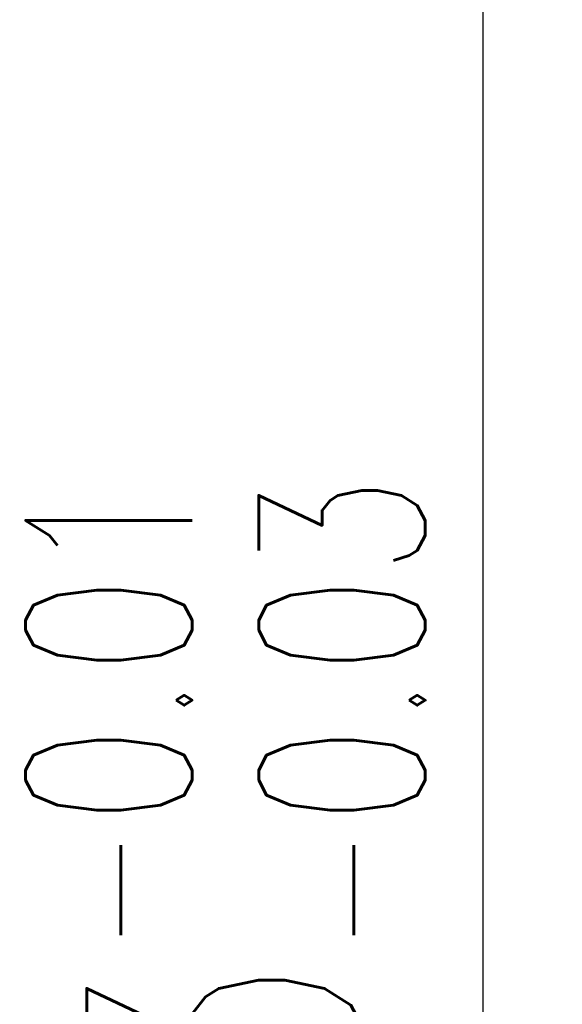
# Model space of a CAD drawing. Header units: millimetres. Extents: x -149 to 142, y -36 to 145.
# Tile 63 of 65: x 132 to 142, y 47 to 66. Entities that reach past the tile are written whole.
import ezdxf

# ---------------------------------------------------------------- set-up
doc = ezdxf.new("R2010")
doc.units = ezdxf.units.MM
doc.header["$LTSCALE"] = 0.2
doc.layers.get('Defpoints').update_dxf_attribs({"linetype": 'CONTINUOUS'})
doc.layers.add('layer 1', color=7, linetype='CONTINUOUS')
doc.styles.add('DIM-7', font='SIMPLEX.shx', dxfattribs={"width": 0.7, "bigfont": 'chineset.shx'})
doc.dimstyles.new('CNS', dxfattribs={"dimtxt": 3.5, "dimasz": 2.5, "dimexe": 1, "dimexo": 1.5, "dimgap": 0.09, "dimtad": 0, "dimdsep": 46, "dimtxsty": 'DIM-7', "dimcen": 0.09, "dimclrd": 1, "dimclre": 1, "dimclrt": 4, "dimadec": 0, "dimazin": 0, "dimtfac": 1, "dimtix": 1, "dimtmove": 2, "dimatfit": 3, "dimfxl": 1, "dimtvp": 0.971429, "dimtolj": 1, "dimarcsym": 0})

# ---------------------------------------------------------------- blocks, each defined once
blk = doc.blocks.new('*D22')
at = {"layer": 'Defpoints', "color": 0, "transparency": 16777216}
for p in [(122.415, 84.175), (140.792, 84.175), (122.415, 11.175)]:
    blk.add_point(p, dxfattribs=at)
at = {"layer": 'layer 1', "color": 4, "lineweight": -2, "transparency": 16777216}
for p, q in [((124.665, 84.175), (142.292, 84.175)), ((140.792, 14.925), (140.792, 80.425)), ((124.665, 11.175), (142.292, 11.175))]:
    blk.add_line(p, q, dxfattribs=at)
at = {"layer": 'layer 1', "color": 4, "transparency": 16777216}
for points in [[(140.167, 80.425), (141.417, 80.425), (140.792, 84.175)], [(140.167, 14.925), (141.417, 14.925), (140.792, 11.175)]]:
    blk.add_solid(points, dxfattribs=at)
at = {"layer": 'layer 1', "color": 4, "transparency": 16777216, "insert": (135.917, 47.675), "char_height": 5.25, "attachment_point": 5, "rotation": 90, "style": 'DIM-7'}
blk.add_mtext('\\A1;%%C73{\\H3.150000;\\S-0.01^ -0.03;}', dxfattribs=at)

msp = doc.modelspace()

# ---------------------------------------------------------------- dimensions: what is measured, and where the dimension line sits
at = {"layer": 'layer 1'}
dim = msp.add_linear_dim(base=(140.792, 84.175), p1=(122.415, 11.175), p2=(122.415, 84.175), angle=90, text='%%C<>', dimstyle='CNS', override={"dimscale": 1.5, "dimgap": 0.8, "dimtad": 1, "dimclrd": 4, "dimclre": 4, "dimadec": 2, "dimazin": 2, "dimtol": 1, "dimtp": -0.01, "dimtm": 0.03, "dimtfac": 0.6, "dimtmove": 1}, dxfattribs=at)
dim.commit()
dim.dimension.update_dxf_attribs({"geometry": '*D22', "text_midpoint": (135.917, 47.675)})

doc.saveas('drawing.dxf')
